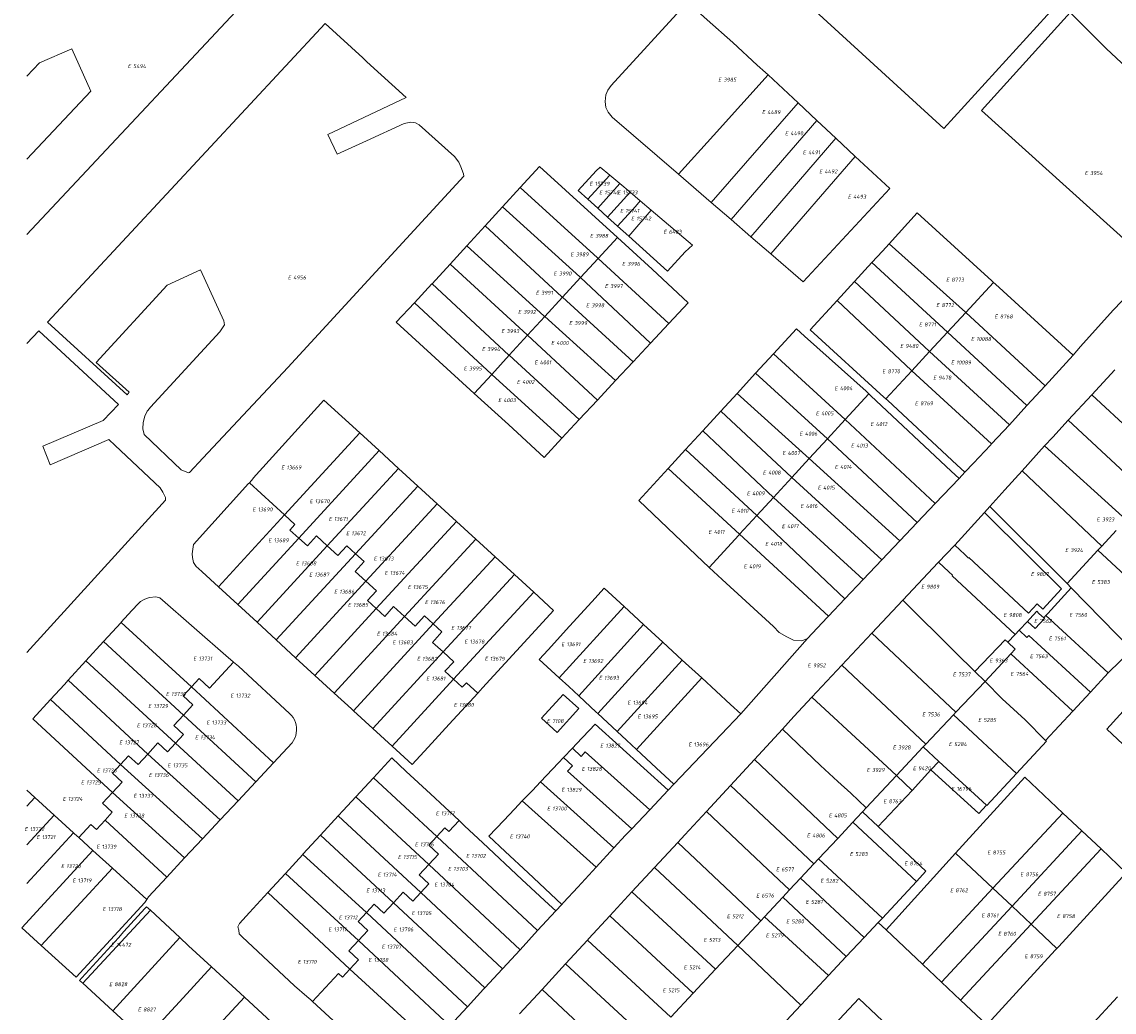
# Model space of a CAD drawing. Header units: metres. Extents: x 103584 to 105269, y 427126 to 429210.
# Tile 38 of 50: x 103585 to 103836, y 428782 to 429008. Entities that reach past the tile are written whole.
import ezdxf
from ezdxf.enums import TextEntityAlignment as Align

# ---------------------------------------------------------------- set-up
doc = ezdxf.new("R2010")
doc.units = ezdxf.units.M
doc.layers.add('B-WE-KG-GRENS_PERCEEL-G', color=1, linetype='Continuous', lineweight=18)
doc.layers.add('B-WE-KG-GRENS_PERCEEL-S', color=7, linetype='Continuous', lineweight=25)
doc.styles.add('NLCS-ISO', font='NLCS-ISO.ttf')

# ---------------------------------------------------------------- blocks, each defined once
blk = doc.blocks.new('SKG-PERCEELNUMMER-SO')
at = {"style": 'NLCS-ISO', "oblique": 10, "flags": 1}
for tag, p in [('GEMEENTECODE', (0, 2.55)), ('PERCEELGROOTTE', (0, -2.45))]:
    blk.add_attdef(tag, text='', height=1.8, dxfattribs=at).set_placement(p, align=Align.MIDDLE_CENTER)
at = {"style": 'NLCS-ISO', "oblique": 10}
blk.add_attdef('SECTIE', text='', height=1.8, dxfattribs=at).set_placement((-0.5, 0), align=Align.MIDDLE_RIGHT)
blk.add_attdef('PERCEELNUMMER', text='', height=1.8, dxfattribs=at).set_placement((0.5, 0), align=Align.MIDDLE_LEFT)

msp = doc.modelspace()

# ---------------------------------------------------------------- linework, layer by layer
at = {"layer": 'B-WE-KG-GRENS_PERCEEL-G', "flags": 128}
for points in [[(103776.487, 429054.929), (103750.205, 429026.273), (103796.54, 428983.82), (103822.562, 429012.334)], [(103644.675, 429021.571), (103586.606, 428959.586)], [(103735.786, 428973.352), (103720.576, 428986.451), (103719.696, 428987.582), (103719.173, 428988.663), (103718.967, 428990.009), (103719.12, 428991.529), (103719.583, 428992.643), (103720.401, 428993.706), (103737.87, 429012.739), (103742.324, 429008.73), (103748.199, 429003.483), (103753.826, 428998.359), (103755.708, 428996.688), (103756.3, 428996.134)], [(103825.454, 429010.382), (103805.167, 428987.947), (103844.697, 428952.295)], [(103864.469, 428973.391), (103836.033, 429000), (103833.789, 429002.099), (103825.454, 429010.382)], [(103654.895, 429007.898), (103591.31, 428939.512)], [(103657.639, 428977.952), (103655.508, 428982.484), (103673.42, 428990.91), (103664.46, 428999.128), (103663.509, 429000), (103654.895, 429007.898)], [(103596.893, 429002.101), (103589.487, 428998.897), (103586.606, 428995.853)], [(103586.606, 428976.788), (103601.246, 428992.385), (103596.893, 429002.101)], [(103735.786, 428973.352), (103743.794, 428982.246), (103756.3, 428996.134)], [(103756.3, 428996.134), (103763.153, 428989.728)], [(103743.251, 428966.923), (103763.153, 428989.728)], [(103763.153, 428989.728), (103767.482, 428985.68)], [(103626.339, 428951.468), (103631.67, 428939.838), (103631.829, 428938.868), (103630.802, 428937.333), (103614.897, 428920.047), (103614.318, 428919.315), (103614.172, 428919.13), (103613.627, 428918.023), (103613.224, 428916.577), (103613.119, 428915.084), (103613.489, 428913.795), (103621.916, 428905.68), (103623.63, 428905.04), (103623.819, 428905.071), (103626.987, 428908.455), (103646.33, 428929.122), (103686.651, 428972.935), (103686.583, 428973.493), (103685.921, 428975.089), (103685.492, 428976.098), (103684.535, 428977.423), (103676.43, 428984.676), (103675.546, 428985.115), (103674.487, 428985.3), (103673.017, 428984.945), (103664.374, 428981.014)], [(103747.83, 428962.979), (103767.482, 428985.68)], [(103767.482, 428985.68), (103771.852, 428981.595)], [(103664.374, 428981.014), (103657.639, 428977.952)], [(103752.389, 428959.053), (103771.852, 428981.595)], [(103771.852, 428981.595), (103776.276, 428977.459)], [(103699.578, 428970.314), (103704, 428975.131)], [(103704, 428975.131), (103721.797, 428958.852)], [(103756.908, 428955.162), (103776.276, 428977.459)], [(103784.17, 428970.08), (103776.276, 428977.459)], [(103715.058, 428967.657), (103712.849, 428969.658), (103716.913, 428974.145), (103717.88, 428975.024), (103720.057, 428973.177)], [(103719.121, 428972.144), (103720.057, 428973.177)], [(103720.057, 428973.177), (103722.376, 428971.21)], [(103735.786, 428973.352), (103743.251, 428966.923)], [(103695.506, 428965.877), (103699.578, 428970.314)], [(103699.578, 428970.314), (103717.219, 428954.239), (103717.402, 428954.071)], [(103719.121, 428972.144), (103715.058, 428967.657)], [(103717.309, 428965.617), (103722.376, 428971.21)], [(103722.376, 428971.21), (103724.696, 428969.243)], [(103784.17, 428970.08), (103764.355, 428948.748)], [(103717.309, 428965.617), (103715.058, 428967.657)], [(103719.562, 428963.576), (103724.696, 428969.243)], [(103724.696, 428969.243), (103727.053, 428967.243)], [(103691.522, 428961.537), (103695.506, 428965.877)], [(103695.506, 428965.877), (103713.229, 428949.854), (103713.388, 428949.705)], [(103719.562, 428963.576), (103717.309, 428965.617)], [(103725.917, 428965.988), (103721.853, 428961.5)], [(103724.436, 428959.161), (103729.562, 428965.115)], [(103724.436, 428959.161), (103733.28, 428951.149), (103737.344, 428955.636), (103738.989, 428957.118), (103729.562, 428965.115)], [(103725.917, 428965.988), (103727.053, 428967.243)], [(103727.053, 428967.243), (103729.562, 428965.115)], [(103743.251, 428966.923), (103747.83, 428962.979)], [(103721.853, 428961.5), (103719.562, 428963.576)], [(103747.83, 428962.979), (103752.389, 428959.053)], [(103783.996, 428957.465), (103790.463, 428964.566), (103807.499, 428948.993), (103807.931, 428948.598)], [(103687.363, 428957.005), (103691.522, 428961.537)], [(103691.522, 428961.537), (103709.114, 428945.331), (103709.252, 428945.206)], [(103724.436, 428959.161), (103721.853, 428961.5)], [(103721.797, 428958.852), (103717.402, 428954.071)], [(103721.797, 428958.852), (103729.787, 428951.602), (103738.019, 428943.967)], [(103752.389, 428959.053), (103756.908, 428955.162)], [(103683.479, 428952.775), (103687.363, 428957.005)], [(103687.363, 428957.005), (103705.062, 428940.878), (103705.177, 428940.774)], [(103756.908, 428955.162), (103764.355, 428948.748)], [(103780.047, 428953.139), (103782.475, 428955.795), (103783.996, 428957.465)], [(103783.996, 428957.465), (103801.504, 428941.788)], [(103679.369, 428948.297), (103683.479, 428952.775)], [(103683.479, 428952.775), (103701.16, 428936.589), (103701.252, 428936.504)], [(103717.402, 428954.071), (103713.388, 428949.705)], [(103717.402, 428954.071), (103733.608, 428939.234)], [(103776.072, 428948.788), (103780.047, 428953.139)], [(103780.047, 428953.139), (103797.382, 428937.193)], [(103609.537, 428922.888), (103609.996, 428923.45), (103602.46, 428930.256), (103618.733, 428948.009), (103626.339, 428951.468)], [(103826.157, 428931.937), (103827.844, 428933.961), (103835.331, 428942.244), (103837.272, 428944.301), (103841.109, 428948.367), (103844.697, 428952.295)], [(103675.326, 428943.96), (103679.343, 428948.268), (103679.369, 428948.297)], [(103679.369, 428948.297), (103696.969, 428931.983), (103697.038, 428931.92)], [(103713.388, 428949.705), (103709.252, 428945.206)], [(103713.388, 428949.705), (103729.39, 428934.708)], [(103772.097, 428944.44), (103776.072, 428948.788)], [(103776.072, 428948.788), (103793.198, 428932.86)], [(103807.931, 428948.598), (103801.573, 428941.724)], [(103807.931, 428948.598), (103808.363, 428948.203), (103826.157, 428931.937)], [(103709.252, 428945.206), (103705.177, 428940.774)], [(103709.252, 428945.206), (103725.435, 428930.464)], [(103671.176, 428939.509), (103675.326, 428943.96)], [(103675.326, 428943.96), (103692.98, 428927.598), (103693.026, 428927.556)], [(103738.019, 428943.967), (103733.608, 428939.234)], [(103772.097, 428944.44), (103765.956, 428937.72), (103782.822, 428922.308), (103783.277, 428921.943)], [(103772.097, 428944.44), (103789.121, 428928.478)], [(103705.177, 428940.774), (103701.252, 428936.504)], [(103705.177, 428940.774), (103721.392, 428926.125)], [(103801.573, 428941.724), (103797.382, 428937.193)], [(103801.504, 428941.788), (103801.573, 428941.724)], [(103801.573, 428941.724), (103819.706, 428924.925)], [(103589.371, 428937.548), (103586.606, 428934.604)], [(103589.371, 428937.548), (103607.559, 428920.678), (103604.084, 428917.028), (103590.242, 428911.152), (103591.937, 428906.861)], [(103591.31, 428939.512), (103609.537, 428922.888)], [(103671.176, 428939.509), (103689.012, 428923.19)], [(103733.608, 428939.234), (103729.39, 428934.708)], [(103779.361, 428923.112), (103778.77, 428923.693), (103764.653, 428936.338), (103762.804, 428937.994), (103757.551, 428932.28)], [(103701.252, 428936.504), (103697.038, 428931.92)], [(103701.252, 428936.504), (103717.225, 428921.655)], [(103797.382, 428937.193), (103793.294, 428932.772)], [(103815.578, 428920.438), (103797.382, 428937.193)], [(103729.39, 428934.708), (103725.435, 428930.464)], [(103793.294, 428932.772), (103789.23, 428928.378)], [(103793.294, 428932.772), (103793.198, 428932.86)], [(103811.539, 428916.048), (103793.294, 428932.772)], [(103697.038, 428931.92), (103693.026, 428927.556)], [(103697.038, 428931.92), (103713.08, 428917.206)], [(103725.435, 428930.464), (103721.392, 428926.125)], [(103757.551, 428932.28), (103753.45, 428927.82)], [(103757.551, 428932.28), (103773.955, 428917.234)], [(103826.157, 428931.937), (103819.706, 428924.925)], [(103693.026, 428927.556), (103689.012, 428923.19)], [(103693.026, 428927.556), (103709.1, 428912.936)], [(103753.45, 428927.82), (103749.212, 428923.209)], [(103753.45, 428927.82), (103769.904, 428912.828)], [(103789.23, 428928.378), (103783.277, 428921.943)], [(103789.121, 428928.478), (103789.23, 428928.378)], [(103789.23, 428928.378), (103807.488, 428911.644)], [(103835.662, 428928.562), (103830.43, 428922.898)], [(103721.392, 428926.125), (103717.225, 428921.655)], [(103705.018, 428908.555), (103696.871, 428916.111), (103689.012, 428923.19)], [(103749.212, 428923.209), (103745.45, 428919.117)], [(103749.212, 428923.209), (103765.74, 428908.3)], [(103773.955, 428917.234), (103779.361, 428923.112)], [(103800.018, 428903.758), (103798.218, 428905.442), (103779.845, 428922.635), (103779.361, 428923.112)], [(103819.706, 428924.925), (103815.578, 428920.438)], [(103830.43, 428922.898), (103825.04, 428917.064)], [(103830.43, 428922.898), (103848.897, 428905.778)], [(103662.815, 428914.153), (103654.623, 428921.654), (103638.445, 428903.768), (103638.409, 428903.728), (103637.537, 428902.769)], [(103717.225, 428921.655), (103713.08, 428917.206)], [(103783.277, 428921.943), (103783.732, 428921.577), (103799.54, 428906.86), (103801.356, 428905.169)], [(103815.578, 428920.438), (103811.539, 428916.048)], [(103745.45, 428919.117), (103741.349, 428914.656)], [(103745.45, 428919.117), (103761.752, 428903.963)], [(103713.08, 428917.206), (103709.1, 428912.936)], [(103769.904, 428912.828), (103773.955, 428917.234)], [(103773.955, 428917.234), (103794.558, 428897.999)], [(103811.539, 428916.048), (103807.488, 428911.644)], [(103825.04, 428917.064), (103821.494, 428913.225), (103819.627, 428911.167)], [(103825.04, 428917.064), (103843.465, 428899.897)], [(103586.606, 428863.902), (103618.37, 428898.733), (103618.316, 428899.415), (103617.755, 428900.613), (103617.14, 428901.588), (103606.844, 428911.274), (103605.363, 428912.667), (103599.188, 428909.997)], [(103662.815, 428914.153), (103645.586, 428895.41)], [(103662.815, 428914.153), (103667.238, 428910.102)], [(103709.1, 428912.936), (103705.018, 428908.555)], [(103741.349, 428914.656), (103737.425, 428910.387)], [(103741.349, 428914.656), (103757.55, 428899.393)], [(103765.74, 428908.3), (103769.904, 428912.828)], [(103769.904, 428912.828), (103790.415, 428893.63)], [(103667.238, 428910.102), (103648.853, 428890.104)], [(103667.238, 428910.102), (103671.665, 428906.048)], [(103737.425, 428910.387), (103733.413, 428906.024)], [(103737.425, 428910.387), (103753.727, 428895.236)], [(103807.488, 428911.644), (103807.202, 428911.334), (103803.35, 428907.272), (103801.356, 428905.169)], [(103819.627, 428911.167), (103814.443, 428905.453)], [(103819.627, 428911.167), (103838.276, 428894.278)], [(103599.188, 428909.997), (103591.937, 428906.861)], [(103761.752, 428903.963), (103765.74, 428908.3)], [(103765.74, 428908.3), (103786.491, 428889.492)], [(103671.665, 428906.048), (103655.349, 428888.31)], [(103671.665, 428906.048), (103676.09, 428901.997)], [(103742.835, 428883.392), (103739.816, 428886.209), (103726.693, 428898.714), (103733.413, 428906.024)], [(103733.413, 428906.024), (103749.789, 428890.954)], [(103800.018, 428903.758), (103801.356, 428905.169)], [(103814.443, 428905.453), (103810.521, 428901.13), (103807.054, 428897.309)], [(103814.443, 428905.453), (103832.712, 428888.252)], [(103637.537, 428902.769), (103637.352, 428902.565), (103624.759, 428888.636), (103624.575, 428887.543), (103624.425, 428886.518), (103624.496, 428885.673), (103624.732, 428884.48), (103625.387, 428883.614), (103625.919, 428883.132), (103626.726, 428882.401), (103630.478, 428878.948)], [(103645.586, 428895.41), (103637.537, 428902.769)], [(103757.55, 428899.393), (103761.752, 428903.963)], [(103761.752, 428903.963), (103782.373, 428885.148)], [(103794.558, 428897.999), (103800.018, 428903.758)], [(103676.09, 428901.997), (103661.846, 428886.521)], [(103676.09, 428901.997), (103680.514, 428897.945)], [(103680.514, 428897.945), (103664.199, 428880.218)], [(103680.514, 428897.945), (103684.939, 428893.894)], [(103753.727, 428895.236), (103757.55, 428899.393)], [(103757.55, 428899.393), (103778.061, 428880.601)], [(103790.415, 428893.63), (103794.558, 428897.999)], [(103630.478, 428878.948), (103645.586, 428895.41)], [(103648.853, 428890.104), (103646.827, 428891.889), (103647.98, 428893.208), (103645.586, 428895.41)], [(103749.789, 428890.954), (103753.727, 428895.236)], [(103753.727, 428895.236), (103773.88, 428876.191)], [(103805.829, 428895.959), (103799.028, 428888.491)], [(103807.054, 428897.309), (103805.829, 428895.959)], [(103815.943, 428872.898), (103817.947, 428875.043), (103819.237, 428873.839), (103823.515, 428878.45), (103815.783, 428886.105), (103805.829, 428895.959)], [(103807.054, 428897.309), (103824.79, 428879.676)], [(103666.586, 428873.948), (103684.939, 428893.894)], [(103684.939, 428893.894), (103689.365, 428889.842)], [(103786.491, 428889.492), (103790.415, 428893.63)], [(103634.891, 428874.886), (103648.853, 428890.104)], [(103655.349, 428888.31), (103652.899, 428890.573), (103650.878, 428888.318), (103648.853, 428890.104)], [(103742.835, 428883.392), (103749.612, 428890.761), (103749.789, 428890.954)], [(103749.789, 428890.954), (103770.129, 428872.235)], [(103832.712, 428888.252), (103836.013, 428891.827)], [(103639.302, 428870.825), (103655.349, 428888.31)], [(103661.846, 428886.521), (103659.832, 428888.32), (103657.788, 428886.079), (103655.349, 428888.31)], [(103673.049, 428872.123), (103689.365, 428889.842)], [(103689.365, 428889.842), (103693.789, 428885.791)], [(103782.373, 428885.148), (103786.491, 428889.492)], [(103799.028, 428888.491), (103798.958, 428888.414), (103795.337, 428884.597)], [(103815.943, 428872.898), (103802.299, 428885.642), (103802.193, 428885.509), (103801.312, 428886.324), (103799.028, 428888.491)], [(103831.818, 428887.285), (103832.712, 428888.252)], [(103643.714, 428866.763), (103661.846, 428886.521)], [(103664.199, 428880.218), (103661.753, 428882.422), (103663.859, 428884.722), (103661.846, 428886.521)], [(103679.657, 428870.454), (103693.789, 428885.791)], [(103693.789, 428885.791), (103698.214, 428881.738)], [(103778.061, 428880.601), (103782.373, 428885.148)], [(103824.79, 428879.676), (103831.818, 428887.285)], [(103831.818, 428887.285), (103847.382, 428872.866)], [(103765.314, 428867.101), (103764.035, 428866.583), (103762.156, 428866.759), (103760.619, 428867.469), (103758.861, 428868.474), (103757.554, 428869.883), (103745.828, 428880.599), (103742.835, 428883.392)], [(103795.337, 428884.597), (103795.275, 428884.532), (103787.148, 428875.857)], [(103812.839, 428868), (103798.428, 428881.451), (103798.547, 428881.572), (103797.667, 428882.387), (103795.337, 428884.597)], [(103648.13, 428862.704), (103664.199, 428880.218)], [(103664.199, 428880.218), (103666.667, 428878.01), (103664.602, 428875.78), (103666.586, 428873.948)], [(103681.901, 428864.028), (103698.214, 428881.738)], [(103698.214, 428881.738), (103702.638, 428877.687)], [(103773.88, 428876.191), (103778.061, 428880.601)], [(103630.478, 428878.948), (103634.891, 428874.886)], [(103702.638, 428877.687), (103684.311, 428857.787)], [(103702.638, 428877.687), (103707.181, 428873.527), (103703.914, 428869.918), (103690.911, 428855.788)], [(103723.355, 428874.395), (103718.772, 428878.611), (103715.959, 428875.523)], [(103819.903, 428872.35), (103820.33, 428872.818), (103825.725, 428878.722)], [(103824.79, 428879.676), (103825.725, 428878.722)], [(103825.725, 428878.722), (103839.622, 428864.544)], [(103633.927, 428861.712), (103633.746, 428861.87), (103632.78, 428862.712), (103617.044, 428876.428), (103616.118, 428876.632), (103614.667, 428876.503), (103613.589, 428876.098), (103612.618, 428875.584), (103612.133, 428875.144), (103610.633, 428873.501), (103608.18, 428870.815), (103608.154, 428870.786)], [(103710.864, 428869.929), (103715.959, 428875.523)], [(103770.129, 428872.235), (103773.88, 428876.191)], [(103787.148, 428875.857), (103780.071, 428868.302)], [(103787.148, 428875.857), (103799.223, 428863.871), (103803.661, 428859.579)], [(103634.891, 428874.886), (103639.302, 428870.825)], [(103652.553, 428858.656), (103666.586, 428873.948)], [(103673.049, 428872.123), (103670.557, 428874.396), (103668.569, 428872.116), (103666.586, 428873.948)], [(103708.507, 428858.09), (103723.355, 428874.395)], [(103727.791, 428870.315), (103723.355, 428874.395)], [(103815.666, 428871.028), (103816.236, 428871.638), (103817.81, 428873.324), (103818.319, 428872.849), (103819.42, 428871.821)], [(103608.154, 428870.786), (103604.139, 428866.391)], [(103624.285, 428856.015), (103608.154, 428870.786)], [(103639.302, 428870.825), (103643.714, 428866.763)], [(103656.977, 428854.606), (103673.049, 428872.123)], [(103661.401, 428850.557), (103679.657, 428870.454)], [(103679.657, 428870.454), (103677.67, 428872.282), (103675.522, 428869.933), (103673.049, 428872.123)], [(103681.901, 428864.028), (103679.487, 428866.219), (103681.643, 428868.625), (103679.657, 428870.454)], [(103712.943, 428854.006), (103727.791, 428870.315)], [(103732.229, 428866.233), (103727.791, 428870.315)], [(103765.314, 428867.101), (103769.818, 428871.907), (103770.129, 428872.235)], [(103813.78, 428869.008), (103815.666, 428871.028)], [(103815.666, 428871.028), (103817.439, 428869.373), (103819.584, 428871.668), (103819.42, 428871.821)], [(103819.42, 428871.821), (103819.903, 428872.35)], [(103819.903, 428872.35), (103834.166, 428859.221)], [(103710.864, 428869.929), (103705.975, 428864.539)], [(103780.071, 428868.302), (103773.203, 428860.971)], [(103780.071, 428868.302), (103799.295, 428850.226)], [(103811.189, 428866.232), (103812.839, 428868)], [(103812.839, 428868), (103813.78, 428869.008)], [(103813.78, 428869.008), (103815.553, 428867.353), (103815.977, 428867.806), (103830.101, 428854.831)], [(103604.139, 428866.391), (103600.098, 428861.966)], [(103604.139, 428866.391), (103622.48, 428849.592)], [(103643.714, 428866.763), (103647.04, 428863.701), (103648.13, 428862.704)], [(103717.353, 428849.901), (103732.229, 428866.233)], [(103736.665, 428862.152), (103732.229, 428866.233)], [(103750.055, 428849.833), (103765.314, 428867.101)], [(103803.661, 428859.579), (103810.614, 428866.769), (103811.189, 428866.232)], [(103811.189, 428866.232), (103812.91, 428864.626), (103811.901, 428863.559)], [(103648.13, 428862.704), (103652.553, 428858.656)], [(103665.823, 428846.508), (103681.901, 428864.028)], [(103684.311, 428857.787), (103682.33, 428859.622), (103684.376, 428861.782), (103681.901, 428864.028)], [(103705.975, 428864.539), (103703.9, 428862.282), (103708.507, 428858.09)], [(103805.981, 428857.298), (103811.901, 428863.559)], [(103811.901, 428863.559), (103826.089, 428850.498)], [(103833.865, 428846.377), (103849.412, 428863.507), (103849.496, 428863.599)], [(103834.166, 428859.221), (103839.622, 428864.544)], [(103600.098, 428861.966), (103596.058, 428857.543)], [(103620.637, 428843.151), (103600.098, 428861.966)], [(103633.927, 428861.712), (103628.435, 428855.727), (103626.045, 428857.928), (103624.285, 428856.015)], [(103646.74, 428849.956), (103635.031, 428860.751), (103633.927, 428861.712)], [(103721.766, 428845.791), (103736.665, 428862.152)], [(103741.1, 428858.071), (103736.665, 428862.152)], [(103773.203, 428860.971), (103766.358, 428853.664)], [(103773.203, 428860.971), (103792.403, 428842.938)], [(103596.058, 428857.543), (103595.189, 428856.591), (103592.009, 428853.123)], [(103596.058, 428857.543), (103614.288, 428840.647)], [(103652.553, 428858.656), (103656.977, 428854.606)], [(103670.247, 428842.459), (103684.311, 428857.787)], [(103689.827, 428854.61), (103687.237, 428856.938), (103686.292, 428855.952), (103684.311, 428857.787)], [(103708.507, 428858.09), (103710.648, 428856.143)], [(103726.182, 428841.685), (103741.1, 428858.071)], [(103750.055, 428849.833), (103747.699, 428852), (103741.1, 428858.071)], [(103803.661, 428859.579), (103805.981, 428857.298)], [(103830.101, 428854.831), (103834.166, 428859.221)], [(103624.285, 428856.015), (103622.389, 428853.954), (103624.609, 428851.912), (103622.48, 428849.592)], [(103643.092, 428838.679), (103624.285, 428856.015)], [(103690.911, 428855.788), (103689.827, 428854.61)], [(103710.648, 428856.143), (103712.943, 428854.006)], [(103799.295, 428850.226), (103805.981, 428857.298)], [(103805.981, 428857.298), (103809.931, 428853.323), (103815.18, 428848.472), (103819.823, 428843.73)], [(103592.009, 428853.123), (103587.96, 428848.706)], [(103608.03, 428838.28), (103592.009, 428853.123)], [(103656.977, 428854.606), (103660.949, 428850.97), (103661.401, 428850.557)], [(103689.827, 428854.61), (103683.299, 428847.517), (103678.459, 428842.242), (103674.819, 428838.275)], [(103712.943, 428854.006), (103716.956, 428850.27), (103717.353, 428849.901)], [(103766.358, 428853.664), (103762.228, 428849.255), (103759.579, 428846.382)], [(103766.358, 428853.664), (103779.348, 428841.612), (103785.682, 428835.762)], [(103826.089, 428850.498), (103830.101, 428854.831)], [(103661.401, 428850.557), (103665.823, 428846.508)], [(103798.753, 428849.652), (103799.295, 428850.226)], [(103819.823, 428843.73), (103826.089, 428850.498)], [(103587.96, 428848.706), (103606.178, 428831.824)], [(103622.48, 428849.592), (103620.256, 428847.168), (103622.464, 428845.14), (103620.637, 428843.151)], [(103622.48, 428849.592), (103639.018, 428834.318)], [(103647.337, 428843.223), (103647.677, 428843.738), (103647.952, 428844.29), (103648.157, 428844.871), (103648.29, 428845.474), (103648.349, 428846.088), (103648.332, 428846.704), (103648.24, 428847.314), (103648.074, 428847.908), (103647.838, 428848.478), (103647.533, 428849.014), (103647.165, 428849.509), (103646.74, 428849.956)], [(103717.353, 428849.901), (103721.766, 428845.791)], [(103734.707, 428833.764), (103745.551, 428845.117), (103750.055, 428849.833)], [(103792.403, 428842.938), (103798.753, 428849.652)], [(103798.753, 428849.652), (103813.194, 428836.241)], [(103665.823, 428846.508), (103670.247, 428842.459)], [(103712.414, 428842.977), (103716.677, 428847.477)], [(103733.465, 428832.42), (103716.677, 428847.477)], [(103721.766, 428845.791), (103723.891, 428843.813)], [(103759.579, 428846.382), (103753.179, 428839.443)], [(103759.579, 428846.382), (103768.294, 428838.063), (103772.273, 428834.35), (103775.215, 428831.724), (103778.797, 428828.382)], [(103833.865, 428846.377), (103842.359, 428838.38)], [(103620.637, 428843.151), (103618.811, 428841.163), (103616.606, 428843.189), (103614.288, 428840.647)], [(103620.637, 428843.151), (103634.943, 428829.956)], [(103643.092, 428838.679), (103647.337, 428843.223)], [(103711.488, 428841.999), (103712.414, 428842.977)], [(103723.891, 428843.813), (103726.182, 428841.685)], [(103791.782, 428842.281), (103792.403, 428842.938)], [(103813.194, 428836.241), (103820.024, 428843.632), (103819.823, 428843.73)], [(103614.288, 428840.647), (103612.056, 428838.23), (103609.846, 428840.259), (103608.03, 428838.28)], [(103614.288, 428840.647), (103630.869, 428825.595)], [(103670.247, 428842.459), (103674.819, 428838.275)], [(103709.486, 428839.886), (103711.488, 428841.999)], [(103713.501, 428840.119), (103711.488, 428841.999)], [(103713.501, 428840.119), (103714.458, 428841.143)], [(103729.212, 428827.912), (103714.458, 428841.143)], [(103726.182, 428841.685), (103730.644, 428837.539)], [(103785.682, 428835.762), (103791.782, 428842.281)], [(103791.782, 428842.281), (103795.373, 428838.979)], [(103608.03, 428838.28), (103606.195, 428836.28), (103608.406, 428834.252), (103606.178, 428831.824)], [(103608.03, 428838.28), (103626.794, 428821.233)], [(103639.018, 428834.318), (103643.092, 428838.679)], [(103665.967, 428835.242), (103670.155, 428839.756), (103673.48, 428836.666)], [(103704.164, 428834.268), (103708.289, 428838.622)], [(103708.289, 428838.622), (103709.486, 428839.886)], [(103711.513, 428837.992), (103709.486, 428839.886)], [(103710.362, 428836.762), (103711.513, 428837.992)], [(103730.644, 428837.539), (103734.707, 428833.764)], [(103753.179, 428839.443), (103747.673, 428833.472)], [(103753.179, 428839.443), (103772.244, 428821.358)], [(103793.589, 428837.034), (103795.373, 428838.979)], [(103795.373, 428838.979), (103806.287, 428828.944)], [(103661.915, 428830.874), (103665.967, 428835.242)], [(103665.967, 428835.242), (103680.434, 428821.787)], [(103685.542, 428825.428), (103678.981, 428831.553), (103673.48, 428836.666)], [(103725.095, 428823.549), (103710.362, 428836.762)], [(103778.797, 428828.382), (103785.682, 428835.762)], [(103785.682, 428835.762), (103789.286, 428832.342)], [(103789.286, 428832.342), (103793.589, 428837.034)], [(103806.287, 428828.944), (103804.525, 428827.047), (103793.589, 428837.034)], [(103799.244, 428817.966), (103815.055, 428835.4), (103823.801, 428827.156)], [(103806.287, 428828.944), (103806.375, 428828.863), (103813.194, 428836.241)], [(103634.943, 428829.956), (103639.018, 428834.318)], [(103700.038, 428829.913), (103702.347, 428832.35), (103704.164, 428834.268)], [(103721.011, 428819.157), (103704.164, 428834.268)], [(103733.465, 428832.42), (103734.707, 428833.764)], [(103747.673, 428833.472), (103742.166, 428827.501)], [(103747.673, 428833.472), (103766.769, 428815.492)], [(103588.439, 428830.703), (103586.606, 428832.373)], [(103586.606, 428828.712), (103588.439, 428830.703)], [(103592.873, 428826.664), (103588.439, 428830.703)], [(103606.178, 428831.824), (103603.953, 428829.4), (103606.164, 428827.378), (103604.495, 428825.554)], [(103606.178, 428831.824), (103622.719, 428816.871)], [(103657.871, 428826.5), (103659.022, 428827.755), (103661.915, 428830.874)], [(103661.915, 428830.874), (103678.62, 428815.371)], [(103729.212, 428827.912), (103733.465, 428832.42)], [(103781.517, 428824.052), (103789.286, 428832.342)], [(103630.869, 428825.595), (103634.943, 428829.956)], [(103695.776, 428825.414), (103698.264, 428828.04), (103700.038, 428829.913)], [(103716.943, 428814.751), (103700.038, 428829.913)], [(103725.095, 428823.549), (103729.212, 428827.912)], [(103742.166, 428827.501), (103737.237, 428822.156), (103735.607, 428820.397)], [(103742.166, 428827.501), (103756.256, 428814.206), (103761.24, 428809.565)], [(103777.931, 428827.454), (103778.797, 428828.382)], [(103586.606, 428819.861), (103592.873, 428826.664)], [(103597.306, 428822.626), (103592.873, 428826.664)], [(103604.495, 428825.554), (103602.519, 428823.394), (103601.247, 428824.558), (103598.487, 428821.549)], [(103604.495, 428825.554), (103618.645, 428812.51)], [(103626.794, 428821.233), (103630.869, 428825.595)], [(103653.843, 428822.109), (103657.871, 428826.5)], [(103657.871, 428826.5), (103676.783, 428808.969)], [(103685.542, 428825.428), (103683.21, 428822.908), (103682.285, 428823.771), (103680.434, 428821.787)], [(103686.821, 428824.234), (103685.542, 428825.428)], [(103695.776, 428825.414), (103692.379, 428821.828)], [(103772.244, 428821.358), (103775.71, 428825.073)], [(103775.71, 428825.073), (103776.606, 428826.034), (103777.931, 428827.454)], [(103775.71, 428825.073), (103790.302, 428811.5)], [(103777.931, 428827.454), (103781.517, 428824.052)], [(103807.796, 428809.937), (103823.801, 428827.156)], [(103823.801, 428827.156), (103828.158, 428823.05)], [(103586.606, 428811.012), (103597.306, 428822.626)], [(103597.541, 428822.411), (103597.306, 428822.626)], [(103699.962, 428811.964), (103690.979, 428820.351), (103686.821, 428824.234)], [(103721.011, 428819.157), (103723.687, 428822.056), (103725.095, 428823.549)], [(103781.517, 428824.052), (103792.407, 428813.853), (103790.302, 428811.5)], [(103812.167, 428805.832), (103828.158, 428823.05)], [(103828.158, 428823.05), (103832.529, 428818.93)], [(103598.487, 428821.549), (103597.541, 428822.411)], [(103601.738, 428818.588), (103598.487, 428821.549)], [(103622.719, 428816.871), (103626.794, 428821.233)], [(103649.817, 428817.719), (103653.843, 428822.109)], [(103653.843, 428822.109), (103670.539, 428806.638)], [(103680.434, 428821.787), (103678.601, 428819.823), (103680.821, 428817.75), (103678.62, 428815.371)], [(103680.434, 428821.787), (103703.54, 428800.237)], [(103709.086, 428806.243), (103701.354, 428813.456), (103696.142, 428818.318), (103692.379, 428821.828)], [(103735.607, 428820.397), (103730.312, 428814.682)], [(103735.607, 428820.397), (103754.655, 428802.508)], [(103767.88, 428816.682), (103772.244, 428821.358)], [(103585.451, 428800.908), (103601.738, 428818.588)], [(103606.171, 428814.549), (103601.738, 428818.588)], [(103645.79, 428813.329), (103649.799, 428817.699)], [(103649.799, 428817.699), (103649.817, 428817.719)], [(103664.337, 428804.352), (103649.799, 428817.699)], [(103716.943, 428814.751), (103721.011, 428819.157)], [(103783.343, 428800.434), (103799.244, 428817.966)], [(103807.796, 428809.937), (103799.244, 428817.966)], [(103816.538, 428801.728), (103832.529, 428818.93)], [(103832.529, 428818.93), (103838.32, 428813.472), (103822.843, 428796.613), (103822.446, 428796.181)], [(103618.645, 428812.51), (103622.719, 428816.871)], [(103678.62, 428815.371), (103676.424, 428812.998), (103678.626, 428810.96), (103676.783, 428808.969)], [(103678.62, 428815.371), (103699.516, 428795.878)], [(103763.741, 428812.246), (103766.769, 428815.492)], [(103766.769, 428815.492), (103767.88, 428816.682)], [(103767.88, 428816.682), (103782.462, 428803.117)], [(103589.88, 428796.868), (103606.171, 428814.549)], [(103614.051, 428807.371), (103606.171, 428814.549)], [(103614.051, 428807.371), (103614.433, 428808.003), (103618.645, 428812.51)], [(103641.763, 428808.938), (103645.79, 428813.329)], [(103662.54, 428797.994), (103645.79, 428813.329)], [(103712.74, 428810.199), (103716.943, 428814.751)], [(103730.312, 428814.682), (103725.139, 428809.098)], [(103730.312, 428814.682), (103749.395, 428796.869)], [(103707.702, 428804.744), (103706.102, 428806.237), (103699.962, 428811.964)], [(103709.086, 428806.243), (103709.455, 428806.642), (103712.74, 428810.199)], [(103761.24, 428809.565), (103763.741, 428812.246)], [(103763.741, 428812.246), (103778.306, 428798.674)], [(103782.462, 428803.117), (103790.302, 428811.5)], [(103650.693, 428785.189), (103647.906, 428787.591), (103635.87, 428798.791), (103635.243, 428799.505), (103635.114, 428800.332), (103634.938, 428801.079), (103635.248, 428801.836), (103637.604, 428804.405), (103641.763, 428808.938)], [(103660.575, 428791.453), (103641.763, 428808.938)], [(103676.783, 428808.969), (103674.958, 428806.997), (103672.756, 428809.034), (103670.539, 428806.638)], [(103676.783, 428808.969), (103695.491, 428791.519)], [(103725.139, 428809.098), (103720.043, 428803.598)], [(103725.139, 428809.098), (103744.28, 428791.387)], [(103755.497, 428803.41), (103759.703, 428807.918)], [(103759.703, 428807.918), (103761.24, 428809.565)], [(103759.703, 428807.918), (103774.218, 428794.303)], [(103791.668, 428792.586), (103807.796, 428809.937)], [(103812.167, 428805.832), (103807.796, 428809.937)], [(103589.88, 428796.868), (103597.896, 428789.556), (103613.617, 428806.654), (103614.051, 428807.371)], [(103613.625, 428805.28), (103608.832, 428800.045), (103607.582, 428798.556), (103602.581, 428793.12)], [(103614.023, 428805.715), (103613.625, 428805.28)], [(103614.023, 428805.715), (103614.885, 428804.909)], [(103670.539, 428806.638), (103668.305, 428804.223), (103666.103, 428806.26), (103664.337, 428804.352)], [(103670.539, 428806.638), (103691.467, 428787.161)], [(103707.702, 428804.744), (103709.086, 428806.243)], [(103796.038, 428788.467), (103812.167, 428805.832)], [(103816.538, 428801.728), (103812.167, 428805.832)], [(103614.885, 428804.909), (103599.388, 428788.191)], [(103621.59, 428798.64), (103614.885, 428804.909)], [(103664.337, 428804.352), (103662.435, 428802.297), (103664.637, 428800.259), (103662.54, 428797.994)], [(103664.337, 428804.352), (103687.448, 428782.794)], [(103703.54, 428800.237), (103707.702, 428804.744)], [(103720.043, 428803.598), (103715.277, 428798.454), (103714.939, 428798.086)], [(103720.043, 428803.598), (103739.154, 428785.893)], [(103749.395, 428796.869), (103754.655, 428802.508)], [(103754.655, 428802.508), (103755.497, 428803.41)], [(103755.497, 428803.41), (103770.13, 428789.933)], [(103781.541, 428802.132), (103782.462, 428803.117)], [(103585.451, 428800.908), (103589.88, 428796.868)], [(103699.516, 428795.878), (103703.54, 428800.237)], [(103778.306, 428798.674), (103781.541, 428802.132)], [(103783.343, 428800.434), (103781.541, 428802.132)], [(103783.343, 428800.434), (103791.668, 428792.586)], [(103800.395, 428784.36), (103816.538, 428801.728)], [(103822.446, 428796.181), (103816.538, 428801.728)], [(103606.273, 428781.89), (103621.59, 428798.64)], [(103623.617, 428796.745), (103621.59, 428798.64)], [(103662.54, 428797.994), (103660.306, 428795.579), (103662.508, 428793.541), (103660.575, 428791.453)], [(103662.54, 428797.994), (103683.431, 428778.427)], [(103714.939, 428798.086), (103709.906, 428792.617)], [(103714.939, 428798.086), (103734.04, 428780.411)], [(103774.218, 428794.303), (103778.306, 428798.674)], [(103628.845, 428791.935), (103623.617, 428796.745)], [(103695.491, 428791.519), (103699.516, 428795.878)], [(103744.28, 428791.387), (103749.395, 428796.869)], [(103749.395, 428796.869), (103763.829, 428783.196)], [(103822.446, 428796.181), (103822.049, 428795.749), (103806.614, 428778.936)], [(103602.581, 428793.12), (103599.196, 428789.44)], [(103709.906, 428792.617), (103704.548, 428786.794)], [(103709.906, 428792.617), (103728.981, 428774.989)], [(103770.13, 428789.933), (103774.218, 428794.303)], [(103791.668, 428792.586), (103796.038, 428788.467)], [(103613.517, 428775.259), (103622.35, 428784.887), (103628.845, 428791.935)], [(103636.394, 428784.988), (103628.845, 428791.935)], [(103660.575, 428791.453), (103658.84, 428789.578), (103657.923, 428790.427), (103652.005, 428784.031)], [(103660.575, 428791.453), (103679.48, 428774.133)], [(103691.467, 428787.161), (103695.491, 428791.519)], [(103739.154, 428785.893), (103744.28, 428791.387)], [(103599.196, 428789.44), (103598.66, 428788.857)], [(103599.388, 428788.191), (103598.66, 428788.857)], [(103599.388, 428788.191), (103606.273, 428781.89)], [(103763.829, 428783.196), (103763.896, 428783.268), (103770.13, 428789.933)], [(103796.038, 428788.467), (103800.395, 428784.36)], [(103621.04, 428768.372), (103636.394, 428784.988)], [(103643.59, 428778.367), (103636.394, 428784.988)], [(103652.005, 428784.031), (103651.59, 428784.415), (103650.693, 428785.189)], [(103687.448, 428782.794), (103691.141, 428786.808), (103691.467, 428787.161)], [(103704.548, 428786.794), (103699.392, 428781.191)], [(103704.548, 428786.794), (103723.477, 428769.089)], [(103734.04, 428780.411), (103739.154, 428785.893)], [(103829.998, 428778.235), (103836.335, 428785.094)], [(103674.921, 428769.418), (103673.687, 428768.78), (103672.361, 428768.412), (103670.073, 428768.529), (103667.96, 428769.311), (103666.329, 428770.817), (103652.005, 428784.031)], [(103683.431, 428778.427), (103687.448, 428782.794)], [(103746.16, 428764.303), (103763.829, 428783.196)], [(103757.711, 428764), (103758.081, 428764.401), (103777.101, 428784.733), (103785.206, 428777.07)], [(103800.395, 428784.36), (103805.195, 428779.835), (103805.839, 428779.318), (103806.614, 428778.936)], [(103606.273, 428781.89), (103613.517, 428775.259)]]:
    msp.add_lwpolyline(points, dxfattribs=at)
msp.add_lwpolyline([(103712.954, 428851.07), (103709.35, 428854.315), (103704.426, 428848.846), (103708.029, 428845.601)], close=True, dxfattribs=at)

# ---------------------------------------------------------------- block references
at = {"layer": 'B-WE-KG-GRENS_PERCEEL-S', "xscale": 0.5, "yscale": 0.5, "zscale": 0.5}
for p, values in [((103610.675, 428998.102), {'PERCEELNUMMER': '5494', 'SECTIE': 'E'}), ((103745.857, 428995.003), {'PERCEELNUMMER': '3985', 'SECTIE': 'E'}), ((103755.882, 428987.581), {'PERCEELNUMMER': '4489', 'SECTIE': 'E'}), ((103761.153, 428982.732), {'PERCEELNUMMER': '4490', 'SECTIE': 'E'}), ((103765.223, 428978.388), {'PERCEELNUMMER': '4491', 'SECTIE': 'E'}), ((103768.979, 428973.999), {'PERCEELNUMMER': '4492', 'SECTIE': 'E'}), ((103829.772, 428973.637), {'PERCEELNUMMER': '3954', 'SECTIE': 'E'}), ((103716.388, 428971.185), {'PERCEELNUMMER': '15739', 'SECTIE': 'E'}), ((103718.593, 428969.19), {'PERCEELNUMMER': '15740', 'SECTIE': 'E'}), ((103722.816, 428969.222), {'PERCEELNUMMER': '15733', 'SECTIE': 'E'}), ((103775.552, 428968.221), {'PERCEELNUMMER': '4493', 'SECTIE': 'E'}), ((103723.388, 428964.99), {'PERCEELNUMMER': '15741', 'SECTIE': 'E'}), ((103725.908, 428963.24), {'PERCEELNUMMER': '15742', 'SECTIE': 'E'}), ((103733.325, 428960.195), {'PERCEELNUMMER': '6483', 'SECTIE': 'E'}), ((103716.502, 428959.267), {'PERCEELNUMMER': '3988', 'SECTIE': 'E'}), ((103712.028, 428955.013), {'PERCEELNUMMER': '3989', 'SECTIE': 'E'}), ((103723.837, 428952.862), {'PERCEELNUMMER': '3996', 'SECTIE': 'E'}), ((103647.342, 428949.732), {'PERCEELNUMMER': '4956', 'SECTIE': 'E'}), ((103708.18, 428950.624), {'PERCEELNUMMER': '3990', 'SECTIE': 'E'}), ((103719.899, 428947.757), {'PERCEELNUMMER': '3997', 'SECTIE': 'E'}), ((103798.04, 428949.224), {'PERCEELNUMMER': '8773', 'SECTIE': 'E'}), ((103704.108, 428946.236), {'PERCEELNUMMER': '3991', 'SECTIE': 'E'}), ((103715.603, 428943.369), {'PERCEELNUMMER': '3998', 'SECTIE': 'E'}), ((103795.765, 428943.409), {'PERCEELNUMMER': '8772', 'SECTIE': 'E'}), ((103700.035, 428941.847), {'PERCEELNUMMER': '3992', 'SECTIE': 'E'}), ((103809.14, 428940.811), {'PERCEELNUMMER': '8768', 'SECTIE': 'E'}), ((103696.187, 428937.458), {'PERCEELNUMMER': '3993', 'SECTIE': 'E'}), ((103711.71, 428939.294), {'PERCEELNUMMER': '3999', 'SECTIE': 'E'}), ((103791.828, 428938.976), {'PERCEELNUMMER': '8771', 'SECTIE': 'E'}), ((103707.593, 428934.771), {'PERCEELNUMMER': '4000', 'SECTIE': 'E'}), ((103803.736, 428935.656), {'PERCEELNUMMER': '10088', 'SECTIE': 'E'}), ((103691.758, 428933.339), {'PERCEELNUMMER': '3994', 'SECTIE': 'E'}), ((103787.513, 428934.061), {'PERCEELNUMMER': '9480', 'SECTIE': 'E'}), ((103703.79, 428930.292), {'PERCEELNUMMER': '4001', 'SECTIE': 'E'}), ((103799.162, 428930.284), {'PERCEELNUMMER': '10089', 'SECTIE': 'E'}), ((103687.596, 428928.905), {'PERCEELNUMMER': '3995', 'SECTIE': 'E'}), ((103783.426, 428928.256), {'PERCEELNUMMER': '8770', 'SECTIE': 'E'}), ((103699.763, 428925.814), {'PERCEELNUMMER': '4002', 'SECTIE': 'E'}), ((103795.081, 428926.809), {'PERCEELNUMMER': '9478', 'SECTIE': 'E'}), ((103772.499, 428924.377), {'PERCEELNUMMER': '4004', 'SECTIE': 'E'}), ((103695.466, 428921.65), {'PERCEELNUMMER': '4003', 'SECTIE': 'E'}), ((103790.883, 428920.928), {'PERCEELNUMMER': '8769', 'SECTIE': 'E'}), ((103768.202, 428918.645), {'PERCEELNUMMER': '4005', 'SECTIE': 'E'}), ((103780.727, 428916.181), {'PERCEELNUMMER': '4012', 'SECTIE': 'E'}), ((103764.488, 428913.987), {'PERCEELNUMMER': '4006', 'SECTIE': 'E'}), ((103760.551, 428909.554), {'PERCEELNUMMER': '4007', 'SECTIE': 'E'}), ((103776.252, 428911.255), {'PERCEELNUMMER': '4013', 'SECTIE': 'E'}), ((103645.802, 428906.254), {'PERCEELNUMMER': '13669', 'SECTIE': 'E'}), ((103756.076, 428905.076), {'PERCEELNUMMER': '4008', 'SECTIE': 'E'}), ((103772.538, 428906.374), {'PERCEELNUMMER': '4014', 'SECTIE': 'E'}), ((103752.406, 428900.329), {'PERCEELNUMMER': '4009', 'SECTIE': 'E'}), ((103768.644, 428901.626), {'PERCEELNUMMER': '4015', 'SECTIE': 'E'}), ((103652.327, 428898.524), {'PERCEELNUMMER': '13670', 'SECTIE': 'E'}), ((103764.706, 428897.417), {'PERCEELNUMMER': '4016', 'SECTIE': 'E'}), ((103639.246, 428896.647), {'PERCEELNUMMER': '13690', 'SECTIE': 'E'}), ((103748.915, 428896.344), {'PERCEELNUMMER': '4010', 'SECTIE': 'E'}), ((103656.694, 428894.458), {'PERCEELNUMMER': '13671', 'SECTIE': 'E'}), ((103760.411, 428892.804), {'PERCEELNUMMER': '4017', 'SECTIE': 'E'}), ((103832.505, 428894.37), {'PERCEELNUMMER': '3923', 'SECTIE': 'E'}), ((103642.86, 428889.569), {'PERCEELNUMMER': '13689', 'SECTIE': 'E'}), ((103660.659, 428891.196), {'PERCEELNUMMER': '13672', 'SECTIE': 'E'}), ((103743.632, 428891.491), {'PERCEELNUMMER': '4011', 'SECTIE': 'E'}), ((103756.607, 428888.774), {'PERCEELNUMMER': '4018', 'SECTIE': 'E'}), ((103825.282, 428887.319), {'PERCEELNUMMER': '3924', 'SECTIE': 'E'}), ((103666.984, 428885.373), {'PERCEELNUMMER': '13673', 'SECTIE': 'E'}), ((103649.185, 428884.299), {'PERCEELNUMMER': '13688', 'SECTIE': 'E'}), ((103669.493, 428882.111), {'PERCEELNUMMER': '13674', 'SECTIE': 'E'}), ((103751.7, 428883.621), {'PERCEELNUMMER': '4019', 'SECTIE': 'E'}), ((103652.196, 428881.739), {'PERCEELNUMMER': '13687', 'SECTIE': 'E'}), ((103817.435, 428881.839), {'PERCEELNUMMER': '9807', 'SECTIE': 'E'}), ((103831.384, 428880.011), {'PERCEELNUMMER': '5383', 'SECTIE': 'E'}), ((103657.919, 428877.824), {'PERCEELNUMMER': '13686', 'SECTIE': 'E'}), ((103674.784, 428878.878), {'PERCEELNUMMER': '13675', 'SECTIE': 'E'}), ((103792.319, 428878.955), {'PERCEELNUMMER': '9809', 'SECTIE': 'E'}), ((103661.081, 428874.812), {'PERCEELNUMMER': '13685', 'SECTIE': 'E'}), ((103678.699, 428875.415), {'PERCEELNUMMER': '13676', 'SECTIE': 'E'}), ((103811.186, 428872.466), {'PERCEELNUMMER': '9808', 'SECTIE': 'E'}), ((103826.241, 428872.52), {'PERCEELNUMMER': '7560', 'SECTIE': 'E'}), ((103684.722, 428869.542), {'PERCEELNUMMER': '13677', 'SECTIE': 'E'}), ((103818.175, 428871.095), {'PERCEELNUMMER': '7562', 'SECTIE': 'E'}), ((103667.706, 428868.187), {'PERCEELNUMMER': '13684', 'SECTIE': 'E'}), ((103821.539, 428867.112), {'PERCEELNUMMER': '7561', 'SECTIE': 'E'}), ((103671.32, 428866.229), {'PERCEELNUMMER': '13683', 'SECTIE': 'E'}), ((103687.734, 428866.38), {'PERCEELNUMMER': '13678', 'SECTIE': 'E'}), ((103709.928, 428865.794), {'PERCEELNUMMER': '13691', 'SECTIE': 'E'}), ((103625.678, 428862.498), {'PERCEELNUMMER': '13731', 'SECTIE': 'E'}), ((103676.892, 428862.465), {'PERCEELNUMMER': '13682', 'SECTIE': 'E'}), ((103692.402, 428862.465), {'PERCEELNUMMER': '13679', 'SECTIE': 'E'}), ((103807.996, 428862.064), {'PERCEELNUMMER': '9363', 'SECTIE': 'E'}), ((103817.215, 428863.048), {'PERCEELNUMMER': '7563', 'SECTIE': 'E'}), ((103714.935, 428861.952), {'PERCEELNUMMER': '13692', 'SECTIE': 'E'}), ((103766.34, 428860.945), {'PERCEELNUMMER': '9852', 'SECTIE': 'E'}), ((103679, 428857.947), {'PERCEELNUMMER': '13681', 'SECTIE': 'E'}), ((103718.545, 428858.109), {'PERCEELNUMMER': '13693', 'SECTIE': 'E'}), ((103799.571, 428858.875), {'PERCEELNUMMER': '7537', 'SECTIE': 'E'}), ((103812.767, 428859.012), {'PERCEELNUMMER': '7564', 'SECTIE': 'E'}), ((103619.413, 428854.405), {'PERCEELNUMMER': '13730', 'SECTIE': 'E'}), ((103634.163, 428854.014), {'PERCEELNUMMER': '13732', 'SECTIE': 'E'}), ((103725.065, 428852.404), {'PERCEELNUMMER': '13694', 'SECTIE': 'E'}), ((103615.366, 428851.664), {'PERCEELNUMMER': '13729', 'SECTIE': 'E'}), ((103685.324, 428851.924), {'PERCEELNUMMER': '13680', 'SECTIE': 'E'}), ((103792.549, 428849.722), {'PERCEELNUMMER': '7536', 'SECTIE': 'E'}), ((103612.756, 428847.226), {'PERCEELNUMMER': '13728', 'SECTIE': 'E'}), ((103628.68, 428847.879), {'PERCEELNUMMER': '13733', 'SECTIE': 'E'}), ((103706.615, 428848.215), {'PERCEELNUMMER': '7108', 'SECTIE': 'E'}), ((103727.394, 428849.26), {'PERCEELNUMMER': '13695', 'SECTIE': 'E'}), ((103805.372, 428848.463), {'PERCEELNUMMER': '5285', 'SECTIE': 'E'}), ((103608.709, 428843.31), {'PERCEELNUMMER': '13727', 'SECTIE': 'E'}), ((103626.07, 428844.485), {'PERCEELNUMMER': '13734', 'SECTIE': 'E'}), ((103718.84, 428842.59), {'PERCEELNUMMER': '13827', 'SECTIE': 'E'}), ((103739.037, 428842.856), {'PERCEELNUMMER': '13696', 'SECTIE': 'E'}), ((103785.825, 428842.17), {'PERCEELNUMMER': '3928', 'SECTIE': 'E'}), ((103798.65, 428842.915), {'PERCEELNUMMER': '5284', 'SECTIE': 'E'}), ((103619.804, 428838.089), {'PERCEELNUMMER': '13735', 'SECTIE': 'E'}), ((103714.602, 428837.258), {'PERCEELNUMMER': '13828', 'SECTIE': 'E'}), ((103790.424, 428837.407), {'PERCEELNUMMER': '9420', 'SECTIE': 'E'}), ((103603.619, 428836.914), {'PERCEELNUMMER': '13726', 'SECTIE': 'E'}), ((103615.497, 428835.844), {'PERCEELNUMMER': '13736', 'SECTIE': 'E'}), ((103779.853, 428837.019), {'PERCEELNUMMER': '3929', 'SECTIE': 'E'}), ((103599.964, 428834.173), {'PERCEELNUMMER': '13725', 'SECTIE': 'E'}), ((103709.953, 428832.473), {'PERCEELNUMMER': '13829', 'SECTIE': 'E'}), ((103799.227, 428832.692), {'PERCEELNUMMER': '16796', 'SECTIE': 'E'}), ((103595.787, 428830.388), {'PERCEELNUMMER': '13724', 'SECTIE': 'E'}), ((103611.973, 428831.1), {'PERCEELNUMMER': '13737', 'SECTIE': 'E'}), ((103783.667, 428829.84), {'PERCEELNUMMER': '8763', 'SECTIE': 'E'}), ((103681.195, 428827.097), {'PERCEELNUMMER': '13717', 'SECTIE': 'E'}), ((103706.668, 428828.185), {'PERCEELNUMMER': '13700', 'SECTIE': 'E'}), ((103609.871, 428826.558), {'PERCEELNUMMER': '13738', 'SECTIE': 'E'}), ((103771.167, 428826.622), {'PERCEELNUMMER': '4805', 'SECTIE': 'E'}), ((103587.041, 428823.47), {'PERCEELNUMMER': '13722', 'SECTIE': 'E'}), ((103589.782, 428821.642), {'PERCEELNUMMER': '13721', 'SECTIE': 'E'}), ((103676.408, 428819.998), {'PERCEELNUMMER': '13716', 'SECTIE': 'E'}), ((103698.153, 428821.815), {'PERCEELNUMMER': '13740', 'SECTIE': 'E'}), ((103766.158, 428822.019), {'PERCEELNUMMER': '4806', 'SECTIE': 'E'}), ((103603.5, 428819.441), {'PERCEELNUMMER': '13739', 'SECTIE': 'E'}), ((103672.528, 428817.109), {'PERCEELNUMMER': '13715', 'SECTIE': 'E'}), ((103688.129, 428817.357), {'PERCEELNUMMER': '13702', 'SECTIE': 'E'}), ((103775.98, 428817.756), {'PERCEELNUMMER': '5283', 'SECTIE': 'E'}), ((103807.472, 428818.125), {'PERCEELNUMMER': '8755', 'SECTIE': 'E'}), ((103595.395, 428814.985), {'PERCEELNUMMER': '13720', 'SECTIE': 'E'}), ((103788.465, 428815.615), {'PERCEELNUMMER': '8764', 'SECTIE': 'E'}), ((103667.905, 428813.064), {'PERCEELNUMMER': '13714', 'SECTIE': 'E'}), ((103684.002, 428814.385), {'PERCEELNUMMER': '13703', 'SECTIE': 'E'}), ((103759.091, 428814.245), {'PERCEELNUMMER': '6577', 'SECTIE': 'E'}), ((103815.022, 428813.131), {'PERCEELNUMMER': '8756', 'SECTIE': 'E'}), ((103598.006, 428811.722), {'PERCEELNUMMER': '13719', 'SECTIE': 'E'}), ((103680.865, 428810.753), {'PERCEELNUMMER': '13704', 'SECTIE': 'E'}), ((103769.26, 428811.646), {'PERCEELNUMMER': '5282', 'SECTIE': 'E'}), ((103665.264, 428809.432), {'PERCEELNUMMER': '13713', 'SECTIE': 'E'}), ((103754.546, 428808.265), {'PERCEELNUMMER': '6576', 'SECTIE': 'E'}), ((103798.949, 428809.471), {'PERCEELNUMMER': '8762', 'SECTIE': 'E'}), ((103819.048, 428808.675), {'PERCEELNUMMER': '8757', 'SECTIE': 'E'}), ((103604.924, 428805.195), {'PERCEELNUMMER': '13718', 'SECTIE': 'E'}), ((103765.87, 428806.819), {'PERCEELNUMMER': '5281', 'SECTIE': 'E'}), ((103658.991, 428803.241), {'PERCEELNUMMER': '13712', 'SECTIE': 'E'}), ((103675.665, 428804.232), {'PERCEELNUMMER': '13705', 'SECTIE': 'E'}), ((103747.835, 428803.531), {'PERCEELNUMMER': '5212', 'SECTIE': 'E'}), ((103761.421, 428802.363), {'PERCEELNUMMER': '5280', 'SECTIE': 'E'}), ((103806.124, 428803.724), {'PERCEELNUMMER': '8761', 'SECTIE': 'E'}), ((103823.397, 428803.55), {'PERCEELNUMMER': '8758', 'SECTIE': 'E'}), ((103656.597, 428800.517), {'PERCEELNUMMER': '13711', 'SECTIE': 'E'}), ((103671.537, 428800.517), {'PERCEELNUMMER': '13706', 'SECTIE': 'E'}), ((103809.938, 428799.516), {'PERCEELNUMMER': '8760', 'SECTIE': 'E'}), ((103742.516, 428798.13), {'PERCEELNUMMER': '5213', 'SECTIE': 'E'}), ((103756.76, 428799.145), {'PERCEELNUMMER': '5279', 'SECTIE': 'E'}), ((103606.821, 428796.997), {'PERCEELNUMMER': '14472', 'SECTIE': 'E'}), ((103668.813, 428796.555), {'PERCEELNUMMER': '13707', 'SECTIE': 'E'}), ((103649.58, 428793.088), {'PERCEELNUMMER': '13710', 'SECTIE': 'E'}), ((103665.759, 428793.501), {'PERCEELNUMMER': '13708', 'SECTIE': 'E'}), ((103816.014, 428794.377), {'PERCEELNUMMER': '8759', 'SECTIE': 'E'}), ((103737.958, 428791.842), {'PERCEELNUMMER': '5214', 'SECTIE': 'E'}), ((103606.408, 428787.973), {'PERCEELNUMMER': '8828', 'SECTIE': 'E'}), ((103733.146, 428786.59), {'PERCEELNUMMER': '5215', 'SECTIE': 'E'}), ((103612.983, 428782.195), {'PERCEELNUMMER': '8827', 'SECTIE': 'E'})]:
    msp.add_blockref('SKG-PERCEELNUMMER-SO', p, dxfattribs=at).add_auto_attribs(values)

doc.saveas('drawing.dxf')
